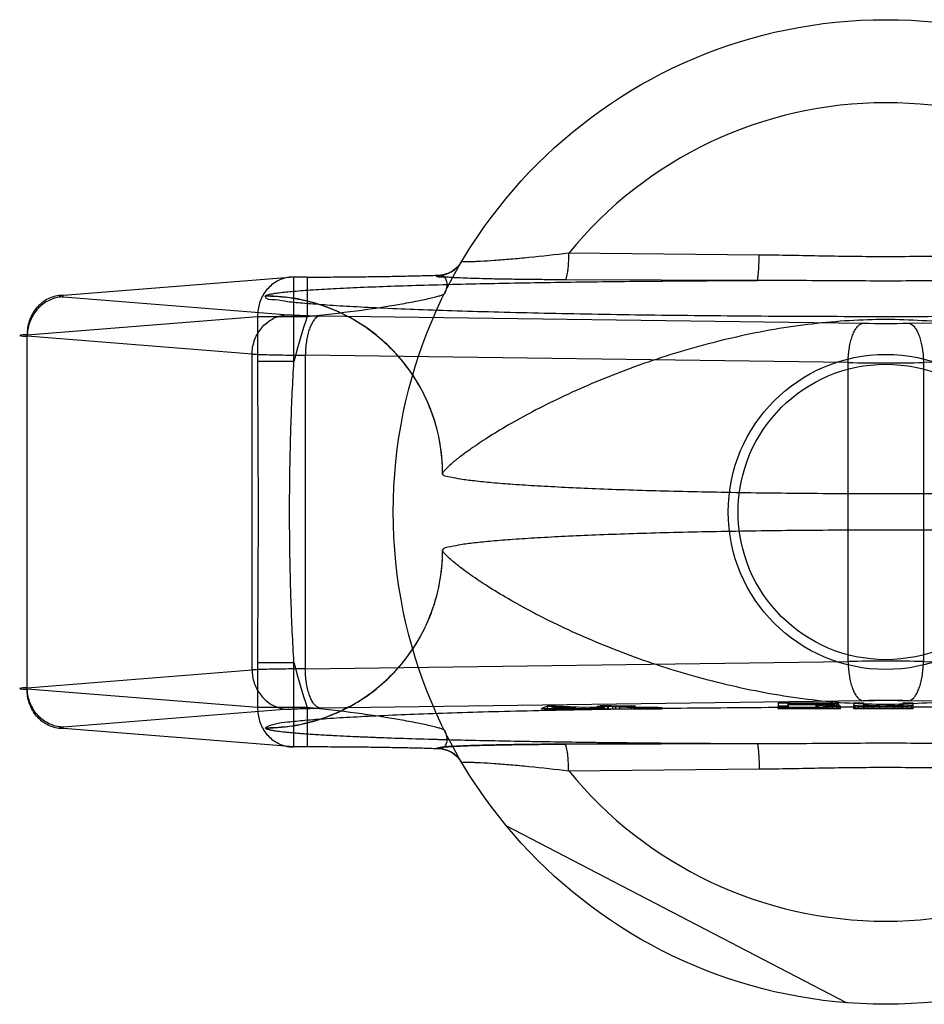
# Model space of a CAD drawing. Header units: millimetres. Extents: x 0 to 420, y 0 to 297.
# Tile 5 of 33: x 109.42 to 110.61, y 160.67 to 161.97. Entities that reach past the tile are written whole.
import ezdxf

# ---------------------------------------------------------------- set-up
doc = ezdxf.new("R2010")
doc.units = ezdxf.units.MM
doc.header["$LTSCALE"] = 23.1
doc.layers.get('0').update_dxf_attribs({"linetype": 'CONTINUOUS'})
doc.layers.add('001-M31079-X02', color=7, linetype='CONTINUOUS')
doc.layers.add('01_GLOBAL', color=7, linetype='CONTINUOUS')

msp = doc.modelspace()

# ---------------------------------------------------------------- linework, layer by layer
at = {"color": 7, "linetype": 'Continuous'}
msp.add_circle((110.5619, 161.3228), 0.195, dxfattribs=at)
at = {"layer": '001-M31079-X02', "color": 9, "linetype": 'Continuous'}
for p, q in [((110.3948, 161.662), (110.1433, 161.6645)), ((109.7807, 161.633), (109.4767, 161.6088)), ((109.7807, 161.5214), (109.7807, 161.633)), ((109.7984, 161.633), (109.7807, 161.633)), ((109.7984, 161.633), (109.7984, 161.581)), ((109.969, 161.6349), (109.9694, 161.6354)), ((110.3921, 161.6285), (110.1386, 161.6294)), ((109.4767, 161.6068), (109.7734, 161.5832)), ((109.7429, 161.6079), (109.7429, 161.6076)), ((109.4287, 161.5568), (109.7327, 161.581)), ((109.7327, 161.581), (109.7327, 161.5214)), ((109.7327, 161.581), (109.7984, 161.581)), ((109.8156, 161.5818), (110.532, 161.572)), ((110.5917, 161.572), (111.3081, 161.5818)), ((109.4287, 161.0887), (109.4287, 161.5568)), ((109.7254, 161.5312), (109.4287, 161.5548)), ((109.7254, 161.1144), (109.7254, 161.5312)), ((109.7957, 161.5298), (109.7957, 161.1158)), ((110.5121, 161.52), (109.7957, 161.5298)), ((111.328, 161.5298), (110.6116, 161.52)), ((109.7807, 161.5214), (109.7327, 161.5214)), ((110.5121, 161.1255), (110.5121, 161.52)), ((110.6116, 161.52), (110.6116, 161.1255)), ((109.7327, 161.1241), (109.7327, 161.0645)), ((109.7327, 161.1241), (109.7807, 161.1241)), ((109.7807, 161.0125), (109.7807, 161.1241)), ((109.7957, 161.1158), (110.5121, 161.1255)), ((110.6116, 161.1255), (111.328, 161.1158)), ((109.4287, 161.0907), (109.7254, 161.1144)), ((109.7327, 161.0645), (109.4287, 161.0887)), ((109.7984, 161.0645), (109.7327, 161.0645)), ((109.7984, 161.0645), (109.7984, 161.0125)), ((110.1433, 160.9811), (110.3948, 160.9835))]:
    msp.add_line(p, q, dxfattribs=at)
at = {"layer": '001-M31079-X02', "color": 6, "linetype": 'Continuous'}
for p, q in [((109.9769, 161.374), (109.9769, 161.3737)), ((109.9769, 161.2718), (109.9769, 161.2715)), ((110.4329, 161.0682), (110.4329, 161.0701)), ((110.4741, 161.0701), (110.4329, 161.0701)), ((110.4719, 161.0628), (110.4719, 161.0705)), ((110.4741, 161.0628), (110.4741, 161.0701)), ((110.4741, 161.0701), (110.4806, 161.07)), ((110.4806, 161.0628), (110.4806, 161.0701)), ((110.4806, 161.07), (110.4849, 161.0698)), ((110.4827, 161.0628), (110.4827, 161.0705)), ((110.4914, 161.0628), (110.4914, 161.0702)), ((110.1076, 161.0628), (110.1076, 161.0634)), ((110.1152, 161.0628), (110.1152, 161.0665)), ((110.1207, 161.0637), (110.1263, 161.0658)), ((110.1526, 161.0643), (110.1207, 161.0637)), ((110.1207, 161.0628), (110.1207, 161.0637)), ((110.1263, 161.0658), (110.1263, 161.0628)), ((110.1263, 161.0658), (110.1526, 161.0643)), ((110.1265, 161.0628), (110.1265, 161.0666)), ((110.1526, 161.0628), (110.1526, 161.0643)), ((110.1609, 161.0628), (110.1609, 161.0638)), ((110.1638, 161.0628), (110.1638, 161.0645)), ((110.1721, 161.0628), (110.1721, 161.064)), ((110.181, 161.0628), (110.181, 161.0661)), ((110.1826, 161.0628), (110.1826, 161.0649)), ((110.185, 161.0628), (110.185, 161.0671)), ((110.1866, 161.0628), (110.1866, 161.0658)), ((110.1909, 161.0628), (110.1909, 161.0644)), ((110.1915, 161.0628), (110.2666, 161.0628)), ((110.1944, 161.0628), (110.1944, 161.0672)), ((110.196, 161.0628), (110.196, 161.0664)), ((110.2016, 161.0628), (110.2016, 161.0661)), ((110.2054, 161.0628), (110.2054, 161.0666)), ((110.211, 161.0628), (110.211, 161.0662)), ((110.2261, 161.0628), (110.2261, 161.067)), ((110.2292, 161.0628), (110.2292, 161.0645)), ((110.2316, 161.0628), (110.2316, 161.0666)), ((110.2358, 161.0628), (110.2358, 161.0647)), ((110.2385, 161.0628), (110.2385, 161.0644)), ((110.2419, 161.0628), (110.2419, 161.0646)), ((110.2469, 161.0628), (110.2469, 161.0642)), ((110.2503, 161.0646), (110.2503, 161.0628)), ((110.2539, 161.0628), (110.2539, 161.0642)), ((110.261, 161.0628), (110.261, 161.0647)), ((110.2666, 161.0628), (110.2666, 161.0643)), ((110.4199, 161.0628), (110.4199, 161.0663)), ((110.5022, 161.0628), (110.4199, 161.0628)), ((110.4329, 161.0687), (110.4741, 161.0687)), ((110.4329, 161.0663), (110.4329, 161.0628)), ((110.4697, 161.0682), (110.4697, 161.0628)), ((110.4806, 161.0688), (110.4741, 161.0687)), ((110.4849, 161.069), (110.4806, 161.0688)), ((110.4849, 161.0628), (110.4849, 161.0699)), ((110.4849, 161.0698), (110.4871, 161.0696)), ((110.4871, 161.0693), (110.4849, 161.069)), ((110.4871, 161.0628), (110.4871, 161.0696)), ((110.4979, 161.0628), (110.4979, 161.0698)), ((110.5001, 161.0628), (110.5001, 161.0692)), ((110.5022, 161.0628), (110.5022, 161.0663)), ((110.5196, 161.0628), (110.5196, 161.0677)), ((110.5976, 161.0628), (110.5196, 161.0628)), ((110.5217, 161.0628), (110.5217, 161.0673)), ((110.5261, 161.0628), (110.5261, 161.0669)), ((110.5326, 161.0628), (110.5326, 161.0677)), ((110.5347, 161.0628), (110.5347, 161.0674)), ((110.5391, 161.0628), (110.5391, 161.067)), ((110.5434, 161.0628), (110.5434, 161.0664)), ((110.5456, 161.0628), (110.5456, 161.0669)), ((110.5542, 161.0628), (110.5542, 161.0668)), ((110.5629, 161.0628), (110.5629, 161.0669)), ((110.5716, 161.0628), (110.5716, 161.067)), ((110.5737, 161.0628), (110.5737, 161.0663)), ((110.5781, 161.0628), (110.5781, 161.0671)), ((110.5824, 161.0628), (110.5824, 161.0674)), ((110.5846, 161.0628), (110.5846, 161.0677)), ((110.5911, 161.0628), (110.5911, 161.0669)), ((110.5954, 161.0628), (110.5954, 161.0673)), ((110.5976, 161.0677), (110.5976, 161.0628)), ((110.5099, 160.6749), (110.061, 160.9086))]:
    msp.add_line(p, q, dxfattribs=at)
at = {"layer": '001-M31079-X02', "color": 7, "linetype": 'Continuous'}
for p, q in [((110.532, 161.0736), (109.8156, 161.0638)), ((110.4199, 161.0706), (110.4199, 161.0663)), ((110.4199, 161.0706), (110.4719, 161.0706)), ((110.4827, 161.0705), (110.4719, 161.0706)), ((110.4719, 161.0705), (110.4827, 161.0705)), ((110.4914, 161.0702), (110.4827, 161.0705)), ((110.4979, 161.0698), (110.4914, 161.0702)), ((110.5196, 161.0706), (110.5196, 161.0677)), ((110.5196, 161.0706), (110.5326, 161.0706)), ((110.5326, 161.0706), (110.5326, 161.0677)), ((110.5846, 161.0706), (110.5846, 161.0677)), ((110.5846, 161.0706), (110.5976, 161.0706)), ((111.3081, 161.0638), (110.5917, 161.0736)), ((110.5976, 161.0706), (110.5976, 161.0677)), ((109.7734, 161.0624), (109.4767, 161.0387)), ((110.1152, 161.0664), (110.1076, 161.0634)), ((110.1076, 161.0634), (110.1159, 161.063)), ((110.1076, 161.0634), (110.1159, 161.0628)), ((110.1915, 161.0628), (110.1076, 161.0628)), ((110.1076, 161.0628), (110.1609, 161.0628)), ((110.1265, 161.0666), (110.1152, 161.0664)), ((110.1152, 161.0665), (110.1265, 161.0665)), ((110.1159, 161.0628), (110.1609, 161.0638)), ((110.1159, 161.063), (110.1609, 161.0638)), ((110.1638, 161.0645), (110.1265, 161.0666)), ((110.1609, 161.0638), (110.179, 161.0628)), ((110.1609, 161.0628), (110.1915, 161.0628)), ((110.1826, 161.0649), (110.1638, 161.0645)), ((110.1909, 161.0644), (110.1721, 161.064)), ((110.1915, 161.0629), (110.1721, 161.064)), ((110.1915, 161.0628), (110.1721, 161.064)), ((110.196, 161.0664), (110.181, 161.0661)), ((110.1866, 161.0658), (110.181, 161.0661)), ((110.1909, 161.0644), (110.1826, 161.0649)), ((110.1944, 161.0672), (110.185, 161.067)), ((110.185, 161.0671), (110.1944, 161.0671)), ((110.185, 161.067), (110.196, 161.0664)), ((110.2016, 161.0661), (110.1866, 161.0658)), ((110.2054, 161.0666), (110.1944, 161.0672)), ((110.2016, 161.0661), (110.2292, 161.0645)), ((110.2261, 161.067), (110.2054, 161.0666)), ((110.211, 161.0662), (110.2316, 161.0666)), ((110.2358, 161.0648), (110.211, 161.0662)), ((110.2316, 161.0666), (110.2261, 161.067)), ((110.2292, 161.0645), (110.2385, 161.0642)), ((110.2385, 161.0644), (110.2292, 161.0644)), ((110.2419, 161.0646), (110.2358, 161.0648)), ((110.2358, 161.0647), (110.2419, 161.0647)), ((110.2385, 161.0642), (110.2469, 161.0642)), ((110.2419, 161.0646), (110.261, 161.0646)), ((110.2503, 161.0646), (110.2419, 161.0646)), ((110.2469, 161.0642), (110.2539, 161.0642)), ((110.261, 161.0647), (110.2503, 161.0646)), ((110.2539, 161.0642), (110.2666, 161.0643)), ((110.2666, 161.0643), (110.2539, 161.0643)), ((110.2666, 161.0643), (110.261, 161.0647)), ((110.4329, 161.0663), (110.4199, 161.0663)), ((110.4329, 161.0682), (110.4329, 161.0663)), ((110.4697, 161.0682), (110.4329, 161.0682)), ((110.4697, 161.0682), (110.4871, 161.0663)), ((110.4827, 161.0684), (110.4914, 161.0685)), ((110.4914, 161.0685), (110.4827, 161.0685)), ((110.5022, 161.0663), (110.4827, 161.0684)), ((110.5022, 161.0663), (110.4871, 161.0663)), ((110.4979, 161.0689), (110.4914, 161.0685)), ((110.5001, 161.0696), (110.4979, 161.0698)), ((110.5001, 161.0692), (110.4979, 161.0689)), ((110.5001, 161.0696), (110.5001, 161.0692)), ((110.5196, 161.0677), (110.5217, 161.0673)), ((110.5261, 161.0669), (110.5217, 161.0673)), ((110.5347, 161.0665), (110.5261, 161.0669)), ((110.5347, 161.0674), (110.5326, 161.0677)), ((110.5391, 161.0671), (110.5347, 161.0674)), ((110.5347, 161.0665), (110.5434, 161.0664)), ((110.5434, 161.0664), (110.5347, 161.0664)), ((110.5456, 161.0669), (110.5391, 161.0671)), ((110.5391, 161.067), (110.5456, 161.067)), ((110.5434, 161.0664), (110.5542, 161.0663)), ((110.5542, 161.0663), (110.5434, 161.0663)), ((110.5456, 161.0669), (110.5542, 161.0669)), ((110.5542, 161.0668), (110.5456, 161.0669)), ((110.5542, 161.0668), (110.5629, 161.0668)), ((110.5629, 161.0663), (110.5542, 161.0663)), ((110.5716, 161.0669), (110.5629, 161.0668)), ((110.5629, 161.0669), (110.5716, 161.0669)), ((110.5629, 161.0663), (110.5737, 161.0664)), ((110.5737, 161.0663), (110.5629, 161.0663)), ((110.5781, 161.0671), (110.5716, 161.0669)), ((110.5716, 161.067), (110.5781, 161.067)), ((110.5737, 161.0664), (110.5824, 161.0665)), ((110.5824, 161.0664), (110.5737, 161.0664)), ((110.5824, 161.0674), (110.5781, 161.0671)), ((110.5846, 161.0677), (110.5824, 161.0674)), ((110.5911, 161.0669), (110.5824, 161.0665)), ((110.5954, 161.0673), (110.5911, 161.0669)), ((110.5954, 161.0673), (110.5976, 161.0677)), ((109.7807, 161.0126), (109.4767, 161.0368)), ((109.7429, 161.038), (109.7429, 161.0377)), ((109.7429, 161.038), (109.7429, 161.0377)), ((109.7984, 161.0126), (109.7807, 161.0126)), ((109.9693, 161.0101), (109.969, 161.0107)), ((109.9691, 161.0107), (109.9694, 161.0101)), ((110.1386, 161.0162), (110.3921, 161.017)), ((110.3921, 161.017), (110.1386, 161.0162))]:
    msp.add_line(p, q, dxfattribs=at)
at = {"layer": '001-M31079-X02', "color": 9, "linetype": 'Continuous'}
msp.add_circle((110.5619, 161.3228), 0.65, dxfattribs=at)
for centre, radius, start, end in [((110.5619, 161.3228), 0.5403, 39.2269, 140.7731), ((109.9691, 161.6738), 0.039, 269.95, 329.359), ((109.9694, 161.6744), 0.039, 269.9539, 329.3064), ((110.5619, 161.3228), 0.806, 161.3119, 165.7314), ((110.5619, 163.8422), 2.2704, 269.2467, 270.7533), ((110.5619, 167.8357), 6.3159, 269.54869, 270.45131), ((110.5619, 161.3228), 0.806, 194.2686, 198.6881), ((110.5619, 154.8098), 6.3159, 89.54869, 90.45131), ((109.9691, 160.9717), 0.039, 30.6418, 90.05), ((109.9694, 160.9712), 0.039, 30.6953, 90.0461), ((110.5619, 161.3228), 0.5403, 219.2269, 320.7731)]:
    msp.add_arc(centre, radius, start, end, dxfattribs=at)
at = {"layer": '001-M31079-X02', "color": 7, "linetype": 'Continuous'}
for centre, radius, start, end in [((110.5619, 158.8005), 2.2732, 89.2476, 90.7523), ((110.5619, 158.8034), 2.2704, 89.2467, 90.7533)]:
    msp.add_arc(centre, radius, start, end, dxfattribs=at)
at = {"layer": '001-M31079-X02', "color": 9, "linetype": 'Continuous'}
for points, knots in [([(110.1433, 161.6645), (110.1258, 161.6624), (110.1002, 161.6595), (110.0675, 161.6564), (110.0462, 161.6548), (110.0306, 161.6537), (110.02, 161.6533), (110.0128, 161.653), (110.0067, 161.6534), (110.0037, 161.6532), (110.0025, 161.6538), (110.0026, 161.654)], [0, 0, 0, 0, 0.374578, 0.545193, 0.697761, 0.825776, 0.878412, 0.92236, 0.981359, 0.995484, 1, 1, 1, 1]), ([(110.1433, 161.6645), (110.1432, 161.6602), (110.143, 161.6537), (110.1424, 161.6456), (110.1417, 161.6389), (110.1407, 161.6341), (110.1396, 161.6296), (110.1386, 161.6294)], [0, 0, 0, 0, 0.36349, 0.536113, 0.689942, 0.910283, 1, 1, 1, 1]), ([(110.3921, 161.6285), (110.3924, 161.6286), (110.3927, 161.6297), (110.3931, 161.6315), (110.3935, 161.6347), (110.3939, 161.6388), (110.3943, 161.644), (110.3946, 161.6518), (110.3948, 161.6579), (110.3948, 161.662)], [0, 0, 0, 0, 0.026059, 0.084248, 0.177702, 0.303884, 0.458, 0.631541, 1, 1, 1, 1]), ([(110.7289, 161.662), (110.7011, 161.6618), (110.6454, 161.6605), (110.5619, 161.6594), (110.4784, 161.6605), (110.4227, 161.6618), (110.3948, 161.662)], [0, 0, 0, 0, 0.250402, 0.5, 0.749597, 1, 1, 1, 1]), ([(109.7807, 161.633), (109.778, 161.633), (109.7723, 161.6326), (109.7641, 161.6303), (109.7564, 161.6265), (109.7495, 161.6213), (109.7435, 161.6148), (109.7387, 161.6073), (109.7352, 161.599), (109.7331, 161.5902), (109.7327, 161.5841), (109.7327, 161.581)], [0, 0, 0, 0, 0.105867, 0.213506, 0.322247, 0.431686, 0.542546, 0.655169, 0.769173, 0.884293, 1, 1, 1, 1]), ([(109.7984, 161.633), (109.8074, 161.633), (109.8255, 161.633), (109.8524, 161.6332), (109.8787, 161.6335), (109.9039, 161.6338), (109.9275, 161.6343), (109.9492, 161.6348), (109.9629, 161.6352), (109.9694, 161.6354)], [0, 0, 0, 0, 0.158961, 0.317102, 0.471716, 0.620001, 0.759164, 0.88659, 1, 1, 1, 1]), ([(110.1386, 161.6294), (110.1294, 161.6294), (110.1118, 161.6295), (110.0866, 161.6297), (110.0639, 161.6301), (110.0437, 161.6304), (110.026, 161.6309), (110.0106, 161.6313), (109.9981, 161.6319), (109.9868, 161.6323), (109.98, 161.6335), (109.967, 161.6324), (109.9691, 161.6349)], [0, 0, 0, 0, 0.1625, 0.311171, 0.445085, 0.564195, 0.668663, 0.758685, 0.83434, 0.895736, 0.943015, 1, 1, 1, 1]), ([(109.9694, 161.6354), (109.9713, 161.6357), (109.9751, 161.6356), (109.9803, 161.6325), (109.9828, 161.6265), (109.9825, 161.6189), (109.9806, 161.6137), (109.9792, 161.611)], [0, 0, 0, 0, 0.174794, 0.331672, 0.506596, 0.728787, 1, 1, 1, 1]), ([(109.7429, 161.6079), (109.7431, 161.6084), (109.7448, 161.6093), (109.7479, 161.6102), (109.7529, 161.6112), (109.7629, 161.6126), (109.7795, 161.6143), (109.8041, 161.6161), (109.8343, 161.6179), (109.8698, 161.6196), (109.9098, 161.6211), (109.9709, 161.623), (110.0546, 161.625), (110.1618, 161.6267), (110.2754, 161.6279), (110.3528, 161.6284), (110.3921, 161.6285)], [0, 0, 0, 0, 0.002556, 0.007647, 0.015418, 0.02584, 0.054362, 0.092487, 0.139398, 0.194252, 0.256192, 0.324351, 0.475941, 0.642638, 0.818822, 1, 1, 1, 1]), ([(110.7316, 161.6285), (110.693, 161.6285), (110.6185, 161.6277), (110.5053, 161.6277), (110.4307, 161.6285), (110.3921, 161.6285)], [0, 0, 0, 0, 0.341257, 0.658748, 1, 1, 1, 1]), ([(109.4767, 161.6088), (109.4739, 161.6088), (109.4682, 161.6084), (109.46, 161.6061), (109.4523, 161.6023), (109.4454, 161.597), (109.4394, 161.5906), (109.4346, 161.5831), (109.4311, 161.5748), (109.429, 161.5659), (109.4286, 161.5599), (109.4287, 161.5568)], [0, 0, 0, 0, 0.107077, 0.214442, 0.322623, 0.432034, 0.54293, 0.655378, 0.769254, 0.884268, 1, 1, 1, 1]), ([(109.4767, 161.6068), (109.4739, 161.6068), (109.4683, 161.6062), (109.4603, 161.6037), (109.4527, 161.5998), (109.4458, 161.5946), (109.4399, 161.5882), (109.4351, 161.5807), (109.4315, 161.5725), (109.4292, 161.5638), (109.4287, 161.5578), (109.4287, 161.5548)], [0, 0, 0, 0, 0.106478, 0.21374, 0.322185, 0.432069, 0.54347, 0.656286, 0.770253, 0.884982, 1, 1, 1, 1]), ([(109.4767, 161.6088), (109.4748, 161.6086), (109.4672, 161.6082), (109.4748, 161.607), (109.4767, 161.6068)], [0, 0, 0, 0, 0.497013, 1, 1, 1, 1]), ([(111.3809, 161.6076), (111.381, 161.6029), (111.3647, 161.6033), (111.3502, 161.5997), (111.3262, 161.598), (111.2979, 161.5956), (111.263, 161.5936), (111.2226, 161.5916), (111.1769, 161.5897), (111.1262, 161.588), (111.071, 161.5864), (111.0118, 161.585), (110.9488, 161.5837), (110.8828, 161.5827), (110.8142, 161.5819), (110.7436, 161.5812), (110.6715, 161.5808), (110.5985, 161.5806), (110.5252, 161.5806), (110.4523, 161.5808), (110.3802, 161.5812), (110.3095, 161.5819), (110.2409, 161.5827), (110.1749, 161.5837), (110.112, 161.585), (110.0527, 161.5864), (109.9975, 161.588), (109.9468, 161.5897), (109.9011, 161.5916), (109.8608, 161.5936), (109.8259, 161.5956), (109.7975, 161.598), (109.7736, 161.5997), (109.7591, 161.6033), (109.7428, 161.6029), (109.7429, 161.6076)], [0, 0, 0, 0, 0.008547, 0.018621, 0.032539, 0.050201, 0.071472, 0.096183, 0.124137, 0.15511, 0.188853, 0.225095, 0.263544, 0.303893, 0.345816, 0.388976, 0.433028, 0.477618, 0.522387, 0.566976, 0.611028, 0.654189, 0.696112, 0.73646, 0.77491, 0.811152, 0.844894, 0.875867, 0.903821, 0.928532, 0.949803, 0.967465, 0.981383, 0.991457, 1, 1, 1, 1]), ([(109.9769, 161.374), (109.9769, 161.3883), (109.9742, 161.4179), (109.9615, 161.4616), (109.9396, 161.5036), (109.9091, 161.541), (109.8717, 161.5712), (109.8298, 161.5928), (109.7864, 161.6052), (109.7571, 161.6079), (109.7429, 161.6079)], [0, 0, 0, 0, 0.11714, 0.241135, 0.370091, 0.501566, 0.632817, 0.761124, 0.884117, 1, 1, 1, 1]), ([(109.9769, 161.3737), (109.9769, 161.3831), (109.9758, 161.4018), (109.9708, 161.4294), (109.9626, 161.4559), (109.9515, 161.481), (109.9375, 161.5046), (109.9206, 161.5267), (109.9011, 161.5468), (109.879, 161.5647), (109.8547, 161.5799), (109.8285, 161.5921), (109.8007, 161.601), (109.7719, 161.6064), (109.7524, 161.6076), (109.7429, 161.6076)], [0, 0, 0, 0, 0.076158, 0.153158, 0.228333, 0.301941, 0.376949, 0.452289, 0.52843, 0.605124, 0.6839, 0.761957, 0.840937, 0.921804, 1, 1, 1, 1]), ([(109.7984, 161.581), (109.82, 161.5832), (109.8609, 161.5878), (109.9095, 161.595), (109.9424, 161.6012), (109.9587, 161.6046), (109.9688, 161.6071), (109.974, 161.6085), (109.9772, 161.6098), (109.979, 161.6105), (109.9792, 161.611)], [0, 0, 0, 0, 0.355483, 0.671552, 0.801128, 0.903432, 0.942201, 0.971603, 0.990934, 1, 1, 1, 1]), ([(109.7254, 161.5312), (109.7254, 161.5342), (109.726, 161.5402), (109.7282, 161.5489), (109.7318, 161.5571), (109.7366, 161.5645), (109.7426, 161.5709), (109.7494, 161.5762), (109.757, 161.5801), (109.7651, 161.5825), (109.7707, 161.5831), (109.7734, 161.5832)], [0, 0, 0, 0, 0.115018, 0.229746, 0.343713, 0.456528, 0.567928, 0.677812, 0.786256, 0.893517, 1, 1, 1, 1]), ([(109.7734, 161.5832), (109.7753, 161.583), (109.7795, 161.5828), (109.7867, 161.5825), (109.7953, 161.5822), (109.8051, 161.5819), (109.812, 161.5818), (109.8156, 161.5818)], [0, 0, 0, 0, 0.130912, 0.301984, 0.508124, 0.743482, 1, 1, 1, 1]), ([(109.8156, 161.5818), (109.8131, 161.5816), (109.8092, 161.579), (109.8056, 161.5741), (109.8028, 161.5688), (109.8004, 161.5625), (109.7985, 161.5552), (109.797, 161.5471), (109.796, 161.5386), (109.7958, 161.5328), (109.7957, 161.5298)], [0, 0, 0, 0, 0.128895, 0.214176, 0.315378, 0.431775, 0.56142, 0.701574, 0.848967, 1, 1, 1, 1]), ([(111.1468, 161.374), (111.1465, 161.3755), (111.143, 161.379), (111.1363, 161.3857), (111.1245, 161.3952), (111.108, 161.4073), (111.0862, 161.4218), (111.0591, 161.4383), (111.0269, 161.456), (110.9901, 161.4745), (110.949, 161.4929), (110.9046, 161.5107), (110.8576, 161.5271), (110.8089, 161.5418), (110.7591, 161.5542), (110.7091, 161.5642), (110.6594, 161.5714), (110.6103, 161.5758), (110.5619, 161.5774), (110.5134, 161.5758), (110.4644, 161.5714), (110.4146, 161.5642), (110.3646, 161.5542), (110.3149, 161.5418), (110.2661, 161.5271), (110.2191, 161.5107), (110.1747, 161.4929), (110.1337, 161.4745), (110.0968, 161.456), (110.0646, 161.4383), (110.0376, 161.4218), (110.0158, 161.4073), (109.9992, 161.3952), (109.9874, 161.3857), (109.9807, 161.379), (109.9773, 161.3755), (109.9769, 161.374)], [0, 0, 0, 0, 0.003555, 0.011107, 0.022959, 0.039262, 0.060042, 0.085221, 0.114497, 0.147384, 0.18326, 0.221413, 0.261105, 0.301644, 0.342428, 0.382958, 0.422872, 0.461919, 0.5, 0.538082, 0.577129, 0.617043, 0.657573, 0.698356, 0.738896, 0.778588, 0.81674, 0.852617, 0.885504, 0.914779, 0.939958, 0.960738, 0.977042, 0.988893, 0.996445, 1, 1, 1, 1]), ([(110.5121, 161.52), (110.5122, 161.523), (110.5124, 161.5288), (110.5134, 161.5373), (110.5148, 161.5454), (110.5168, 161.5527), (110.5192, 161.5591), (110.522, 161.5643), (110.5256, 161.5692), (110.5295, 161.5718), (110.532, 161.572)], [0, 0, 0, 0, 0.151033, 0.298425, 0.438578, 0.568224, 0.68462, 0.785822, 0.871103, 1, 1, 1, 1]), ([(110.5917, 161.572), (110.5942, 161.5718), (110.5981, 161.5692), (110.6018, 161.5643), (110.6046, 161.5591), (110.6069, 161.5527), (110.6089, 161.5454), (110.6104, 161.5373), (110.6113, 161.5288), (110.6116, 161.523), (110.6116, 161.52)], [0, 0, 0, 0, 0.128894, 0.214175, 0.315377, 0.431774, 0.561419, 0.701574, 0.848967, 1, 1, 1, 1]), ([(109.4287, 161.5568), (109.4268, 161.5567), (109.4244, 161.5567), (109.4162, 161.5558), (109.4244, 161.555), (109.4268, 161.5549), (109.4287, 161.5548)], [0, 0, 0, 0, 0.275041, 0.500002, 0.725097, 1, 1, 1, 1]), ([(109.7254, 161.5312), (109.7279, 161.5311), (109.7336, 161.5309), (109.7429, 161.5306), (109.7541, 161.5303), (109.7668, 161.5301), (109.7809, 161.5299), (109.7907, 161.5299), (109.7957, 161.5298)], [0, 0, 0, 0, 0.106989, 0.241386, 0.400784, 0.582467, 0.783383, 1, 1, 1, 1]), ([(109.7327, 161.5214), (109.7327, 161.4883), (109.7331, 161.422), (109.7335, 161.3228), (109.7331, 161.2235), (109.7327, 161.1573), (109.7327, 161.1241)], [0, 0, 0, 0, 0.250466, 0.5, 0.749534, 1, 1, 1, 1]), ([(109.7807, 161.1241), (109.7791, 161.1512), (109.7767, 161.2045), (109.7749, 161.2837), (109.7749, 161.3619), (109.7767, 161.441), (109.7791, 161.4944), (109.7807, 161.5214)], [0, 0, 0, 0, 0.204736, 0.40264, 0.597353, 0.795252, 1, 1, 1, 1]), ([(109.7429, 161.038), (109.7522, 161.038), (109.771, 161.0391), (109.7986, 161.0441), (109.8251, 161.0523), (109.8502, 161.0634), (109.8739, 161.0773), (109.896, 161.0942), (109.9161, 161.1137), (109.934, 161.1358), (109.9492, 161.1601), (109.9614, 161.1863), (109.9703, 161.2141), (109.9757, 161.2428), (109.9769, 161.2622), (109.9769, 161.2718)], [0, 0, 0, 0, 0.0763, 0.153503, 0.228562, 0.30215, 0.37728, 0.452453, 0.528555, 0.605385, 0.683975, 0.761952, 0.841026, 0.921748, 1, 1, 1, 1]), ([(109.7429, 161.0377), (109.7571, 161.0377), (109.7864, 161.0403), (109.8298, 161.0528), (109.8717, 161.0743), (109.9091, 161.1046), (109.9396, 161.142), (109.9615, 161.1839), (109.9742, 161.2277), (109.9769, 161.2572), (109.9769, 161.2715)], [0, 0, 0, 0, 0.115883, 0.238876, 0.367183, 0.498434, 0.629909, 0.758865, 0.88286, 1, 1, 1, 1]), ([(111.1468, 161.2715), (111.1465, 161.2701), (111.143, 161.2665), (111.1363, 161.2599), (111.1245, 161.2504), (111.108, 161.2382), (111.0862, 161.2237), (111.0591, 161.2073), (111.0269, 161.1895), (110.9901, 161.1711), (110.949, 161.1527), (110.9046, 161.1349), (110.8576, 161.1184), (110.8089, 161.1038), (110.7592, 161.0914), (110.7091, 161.0814), (110.6594, 161.0742), (110.6103, 161.0697), (110.5619, 161.0682), (110.5134, 161.0697), (110.4644, 161.0742), (110.4146, 161.0814), (110.3646, 161.0914), (110.3149, 161.1038), (110.2661, 161.1184), (110.2191, 161.1349), (110.1747, 161.1527), (110.1337, 161.1711), (110.0968, 161.1895), (110.0646, 161.2073), (110.0376, 161.2237), (110.0158, 161.2382), (109.9992, 161.2504), (109.9874, 161.2599), (109.9807, 161.2665), (109.9773, 161.2701), (109.9769, 161.2715)], [0, 0, 0, 0, 0.003556, 0.01111, 0.022961, 0.039265, 0.060043, 0.08522, 0.114493, 0.147377, 0.183251, 0.221401, 0.261091, 0.301628, 0.342411, 0.38294, 0.422856, 0.461909, 0.5, 0.538091, 0.577144, 0.61706, 0.657589, 0.698372, 0.738909, 0.7786, 0.816749, 0.852623, 0.885507, 0.91478, 0.939957, 0.960735, 0.977039, 0.98889, 0.996444, 1, 1, 1, 1]), ([(110.5121, 161.1255), (110.5122, 161.1226), (110.5124, 161.1168), (110.5134, 161.1082), (110.5148, 161.1002), (110.5168, 161.0929), (110.5192, 161.0865), (110.522, 161.0812), (110.5256, 161.0763), (110.5295, 161.0738), (110.532, 161.0736)], [0, 0, 0, 0, 0.151031, 0.298423, 0.438576, 0.568221, 0.684617, 0.78582, 0.871101, 1, 1, 1, 1]), ([(110.5917, 161.0736), (110.5942, 161.0738), (110.598, 161.0762), (110.6016, 161.081), (110.6044, 161.0861), (110.6068, 161.0923), (110.6088, 161.0996), (110.6103, 161.1078), (110.6113, 161.1165), (110.6116, 161.1225), (110.6116, 161.1255)], [0, 0, 0, 0, 0.127702, 0.209059, 0.307139, 0.421146, 0.551045, 0.692572, 0.84545, 1, 1, 1, 1]), ([(109.7957, 161.1158), (109.7907, 161.1157), (109.7809, 161.1156), (109.7668, 161.1154), (109.7541, 161.1152), (109.7429, 161.115), (109.7335, 161.1147), (109.7279, 161.1145), (109.7254, 161.1144)], [0, 0, 0, 0, 0.216715, 0.417781, 0.599446, 0.758746, 0.893072, 1, 1, 1, 1]), ([(109.7254, 161.1144), (109.7254, 161.1114), (109.726, 161.1054), (109.7281, 161.0969), (109.7316, 161.0889), (109.7362, 161.0816), (109.742, 161.0751), (109.7489, 161.0697), (109.7566, 161.0656), (109.7648, 161.0631), (109.7706, 161.0624), (109.7734, 161.0624)], [0, 0, 0, 0, 0.114278, 0.227862, 0.337251, 0.447769, 0.558103, 0.669208, 0.779366, 0.890941, 1, 1, 1, 1]), ([(109.8156, 161.0638), (109.8132, 161.064), (109.8094, 161.0664), (109.8057, 161.0712), (109.803, 161.0763), (109.8006, 161.0825), (109.7986, 161.0898), (109.797, 161.098), (109.796, 161.1067), (109.7958, 161.1127), (109.7957, 161.1158)], [0, 0, 0, 0, 0.127734, 0.209092, 0.307163, 0.421158, 0.55106, 0.69255, 0.845431, 1, 1, 1, 1]), ([(109.4287, 161.0907), (109.4268, 161.0906), (109.4244, 161.0906), (109.4162, 161.0897), (109.4244, 161.0889), (109.4268, 161.0888), (109.4287, 161.0887)], [0, 0, 0, 0, 0.275006, 0.500002, 0.725068, 1, 1, 1, 1]), ([(109.4767, 161.0368), (109.4739, 161.0367), (109.4682, 161.0372), (109.46, 161.0395), (109.4523, 161.0433), (109.4454, 161.0485), (109.4394, 161.055), (109.4346, 161.0625), (109.4311, 161.0708), (109.429, 161.0796), (109.4286, 161.0857), (109.4287, 161.0887)], [0, 0, 0, 0, 0.10707, 0.214436, 0.322616, 0.432028, 0.542925, 0.655374, 0.769251, 0.884266, 1, 1, 1, 1]), ([(109.4767, 161.0387), (109.4739, 161.0388), (109.4684, 161.0394), (109.4605, 161.0418), (109.4531, 161.0455), (109.4463, 161.0505), (109.4403, 161.0568), (109.4354, 161.0642), (109.4316, 161.0725), (109.4293, 161.0815), (109.4287, 161.0876), (109.4287, 161.0907)], [0, 0, 0, 0, 0.105866, 0.212034, 0.316033, 0.423474, 0.53354, 0.647368, 0.762916, 0.882188, 1, 1, 1, 1]), ([(109.7327, 161.0645), (109.7327, 161.0615), (109.7331, 161.0554), (109.7352, 161.0466), (109.7387, 161.0382), (109.7435, 161.0308), (109.7495, 161.0243), (109.7564, 161.0191), (109.7641, 161.0153), (109.7723, 161.013), (109.7779, 161.0125), (109.7807, 161.0126)], [0, 0, 0, 0, 0.115548, 0.230792, 0.344911, 0.457252, 0.568031, 0.677491, 0.785649, 0.893024, 1, 1, 1, 1]), ([(109.9792, 161.0346), (109.979, 161.0351), (109.9772, 161.0358), (109.974, 161.037), (109.9688, 161.0384), (109.9587, 161.041), (109.9424, 161.0444), (109.9095, 161.0505), (109.8609, 161.0578), (109.82, 161.0624), (109.7984, 161.0645)], [0, 0, 0, 0, 0.009066, 0.028397, 0.057799, 0.096568, 0.198871, 0.328446, 0.644515, 1, 1, 1, 1]), ([(109.9792, 161.0346), (109.9806, 161.0319), (109.9825, 161.0266), (109.9828, 161.019), (109.9803, 161.013), (109.9751, 161.0099), (109.9713, 161.0099), (109.9694, 161.0101)], [0, 0, 0, 0, 0.271259, 0.49346, 0.668375, 0.825235, 1, 1, 1, 1]), ([(110.1433, 160.9811), (110.1432, 160.9854), (110.143, 160.9918), (110.1424, 161), (110.1417, 161.0066), (110.1407, 161.0114), (110.1396, 161.0159), (110.1386, 161.0162)], [0, 0, 0, 0, 0.363493, 0.536116, 0.689946, 0.910286, 1, 1, 1, 1]), ([(110.3921, 161.017), (110.4308, 161.017), (110.5053, 161.0179), (110.6185, 161.0179), (110.693, 161.017), (110.7316, 161.017)], [0, 0, 0, 0, 0.341795, 0.658236, 1, 1, 1, 1]), ([(110.3921, 161.017), (110.3924, 161.0169), (110.3927, 161.0159), (110.3931, 161.0141), (110.3935, 161.0109), (110.3939, 161.0068), (110.3942, 161.0017), (110.3946, 160.9938), (110.3948, 160.9877), (110.3948, 160.9835)], [0, 0, 0, 0, 0.025787, 0.083393, 0.176135, 0.301738, 0.45565, 0.62948, 1, 1, 1, 1]), ([(110.0026, 160.9916), (110.0025, 160.9918), (110.0037, 160.9924), (110.0067, 160.9922), (110.0128, 160.9926), (110.02, 160.9922), (110.0306, 160.9918), (110.0462, 160.9908), (110.0675, 160.9891), (110.1002, 160.9861), (110.1258, 160.9832), (110.1433, 160.9811)], [0, 0, 0, 0, 0.004516, 0.018641, 0.07764, 0.121588, 0.174224, 0.30224, 0.454807, 0.625423, 1, 1, 1, 1]), ([(110.3948, 160.9835), (110.4227, 160.9838), (110.4784, 160.985), (110.5619, 160.9861), (110.6454, 160.985), (110.7011, 160.9838), (110.7289, 160.9835)], [0, 0, 0, 0, 0.250402, 0.5, 0.749597, 1, 1, 1, 1])]:
    msp.add_open_spline(points, degree=3, knots=knots, dxfattribs=at)
at = {"layer": '001-M31079-X02', "color": 6, "linetype": 'Continuous'}
for points, knots in [([(111.1469, 161.3737), (111.1469, 161.3698), (111.1342, 161.3687), (111.1221, 161.3656), (111.1031, 161.3635), (111.0803, 161.3611), (111.0524, 161.3589), (111.0202, 161.3569), (110.9839, 161.355), (110.9437, 161.3532), (110.9, 161.3516), (110.8534, 161.3502), (110.804, 161.3491), (110.7525, 161.3481), (110.6993, 161.3474), (110.6448, 161.3469), (110.5896, 161.3467), (110.5341, 161.3467), (110.4789, 161.3469), (110.4245, 161.3474), (110.3712, 161.3481), (110.3197, 161.3491), (110.2704, 161.3502), (110.2237, 161.3516), (110.1801, 161.3532), (110.1399, 161.355), (110.1035, 161.3569), (110.0713, 161.3589), (110.0434, 161.3611), (110.0207, 161.3635), (110.0016, 161.3656), (109.9895, 161.3687), (109.9769, 161.3698), (109.9769, 161.3737)], [0, 0, 0, 0, 0.010015, 0.021409, 0.037072, 0.05689, 0.080695, 0.108276, 0.139387, 0.173749, 0.211051, 0.250956, 0.293105, 0.337118, 0.382597, 0.429133, 0.476308, 0.523695, 0.570869, 0.617406, 0.662885, 0.706897, 0.749046, 0.788951, 0.826253, 0.860614, 0.891725, 0.919306, 0.94311, 0.962928, 0.978592, 0.989985, 1, 1, 1, 1]), ([(111.1469, 161.2718), (111.1469, 161.2758), (111.1342, 161.2769), (111.1221, 161.28), (111.1031, 161.2821), (111.0803, 161.2845), (111.0524, 161.2866), (111.0202, 161.2887), (110.9839, 161.2906), (110.9437, 161.2924), (110.9, 161.2939), (110.8534, 161.2953), (110.804, 161.2965), (110.7525, 161.2974), (110.6993, 161.2981), (110.6448, 161.2986), (110.5896, 161.2989), (110.5341, 161.2989), (110.4789, 161.2986), (110.4245, 161.2981), (110.3712, 161.2974), (110.3197, 161.2965), (110.2704, 161.2953), (110.2237, 161.2939), (110.1801, 161.2924), (110.1399, 161.2906), (110.1035, 161.2887), (110.0713, 161.2866), (110.0434, 161.2845), (110.0207, 161.2821), (110.0016, 161.28), (109.9895, 161.2769), (109.9769, 161.2758), (109.9769, 161.2718)], [0, 0, 0, 0, 0.010015, 0.021409, 0.037073, 0.056891, 0.080696, 0.108277, 0.139389, 0.17375, 0.211052, 0.250957, 0.293106, 0.337118, 0.382597, 0.429133, 0.476307, 0.523694, 0.570868, 0.617404, 0.662883, 0.706895, 0.749044, 0.788949, 0.826251, 0.860612, 0.891723, 0.919305, 0.943109, 0.962927, 0.978591, 0.989985, 1, 1, 1, 1])]:
    msp.add_open_spline(points, degree=3, knots=knots, dxfattribs=at)
at = {"layer": '001-M31079-X02', "color": 7, "linetype": 'Continuous'}
for points, knots in [([(111.3809, 161.038), (111.3767, 161.0403), (111.367, 161.0435), (111.3492, 161.0454), (111.3266, 161.0478), (111.2978, 161.0499), (111.263, 161.052), (111.2226, 161.054), (111.1769, 161.0559), (111.1263, 161.0576), (111.0711, 161.0592), (111.0118, 161.0606), (110.9489, 161.0618), (110.8829, 161.0629), (110.8143, 161.0637), (110.7436, 161.0643), (110.6715, 161.0648), (110.5986, 161.065), (110.5253, 161.065), (110.4523, 161.0648), (110.3802, 161.0643), (110.3096, 161.0637), (110.241, 161.0629), (110.1749, 161.0618), (110.112, 161.0606), (110.0527, 161.0592), (109.9975, 161.0576), (109.9469, 161.0559), (109.9012, 161.054), (109.8608, 161.052), (109.826, 161.0499), (109.7972, 161.0478), (109.7745, 161.0454), (109.7567, 161.0435), (109.7471, 161.0403), (109.7429, 161.038)], [0, 0, 0, 0, 0.008547, 0.01862, 0.032536, 0.050196, 0.071465, 0.096173, 0.124124, 0.155094, 0.188834, 0.225073, 0.26352, 0.303866, 0.345788, 0.388947, 0.432998, 0.477587, 0.522356, 0.566946, 0.610999, 0.654161, 0.696085, 0.736435, 0.774887, 0.81113, 0.844876, 0.87585, 0.903806, 0.928519, 0.949791, 0.967455, 0.981375, 0.991451, 1, 1, 1, 1]), ([(111.3809, 161.038), (111.3767, 161.0403), (111.367, 161.0435), (111.3492, 161.0454), (111.3266, 161.0478), (111.2978, 161.0499), (111.263, 161.052), (111.2226, 161.054), (111.1769, 161.0559), (111.1262, 161.0576), (111.071, 161.0592), (111.0118, 161.0606), (110.9488, 161.0618), (110.8828, 161.0629), (110.8142, 161.0637), (110.7436, 161.0643), (110.6715, 161.0648), (110.5985, 161.065), (110.5252, 161.065), (110.4523, 161.0648), (110.3802, 161.0643), (110.3095, 161.0637), (110.2409, 161.0629), (110.1749, 161.0618), (110.112, 161.0606), (110.0527, 161.0592), (109.9975, 161.0576), (109.9468, 161.0559), (109.9011, 161.054), (109.8607, 161.052), (109.826, 161.0499), (109.7971, 161.0478), (109.7745, 161.0454), (109.7567, 161.0435), (109.7471, 161.0403), (109.7429, 161.038)], [0, 0, 0, 0, 0.008547, 0.018621, 0.032539, 0.050201, 0.071472, 0.096183, 0.124137, 0.15511, 0.188853, 0.225095, 0.263544, 0.303893, 0.345816, 0.388976, 0.433028, 0.477618, 0.522387, 0.566977, 0.611029, 0.654189, 0.696112, 0.73646, 0.77491, 0.811152, 0.844895, 0.875868, 0.903822, 0.928532, 0.949803, 0.967465, 0.981383, 0.991458, 1, 1, 1, 1]), ([(109.7734, 161.0624), (109.7753, 161.0625), (109.7795, 161.0628), (109.7867, 161.0631), (109.7953, 161.0634), (109.8051, 161.0636), (109.812, 161.0637), (109.8156, 161.0638)], [0, 0, 0, 0, 0.130912, 0.301984, 0.508124, 0.743482, 1, 1, 1, 1]), ([(109.4767, 161.0368), (109.4748, 161.0369), (109.4672, 161.0374), (109.4748, 161.0386), (109.4767, 161.0387)], [0, 0, 0, 0, 0.497037, 1, 1, 1, 1]), ([(109.4767, 161.0368), (109.4748, 161.0369), (109.4672, 161.0374), (109.4748, 161.0386), (109.4767, 161.0387)], [0, 0, 0, 0, 0.497013, 1, 1, 1, 1]), ([(109.7429, 161.0377), (109.7431, 161.0371), (109.7448, 161.0363), (109.7479, 161.0354), (109.7529, 161.0344), (109.7629, 161.0329), (109.7795, 161.0313), (109.8041, 161.0294), (109.8343, 161.0277), (109.8698, 161.026), (109.9098, 161.0245), (109.9709, 161.0225), (110.0546, 161.0206), (110.1618, 161.0188), (110.2754, 161.0176), (110.3528, 161.0172), (110.3921, 161.017)], [0, 0, 0, 0, 0.002556, 0.007647, 0.015418, 0.02584, 0.054362, 0.092487, 0.139398, 0.194252, 0.256192, 0.324351, 0.475941, 0.642638, 0.818822, 1, 1, 1, 1]), ([(109.7429, 161.0377), (109.7465, 161.036), (109.7544, 161.0338), (109.7688, 161.0324), (109.7871, 161.0306), (109.8106, 161.029), (109.8391, 161.0274), (109.8726, 161.0259), (109.9109, 161.0244), (109.954, 161.0231), (110.0017, 161.0218), (110.0539, 161.0207), (110.1107, 161.0196), (110.1723, 161.0188), (110.2393, 161.018), (110.3131, 161.0174), (110.3648, 161.0172), (110.3921, 161.017)], [0, 0, 0, 0, 0.017782, 0.038169, 0.066477, 0.102694, 0.146626, 0.19824, 0.25734, 0.323745, 0.397173, 0.477517, 0.56477, 0.659235, 0.761648, 0.873898, 1, 1, 1, 1]), ([(109.9694, 161.0101), (109.9629, 161.0104), (109.9492, 161.0108), (109.9275, 161.0113), (109.9039, 161.0117), (109.8787, 161.0121), (109.8524, 161.0124), (109.8255, 161.0125), (109.8074, 161.0126), (109.7984, 161.0126)], [0, 0, 0, 0, 0.113433, 0.240867, 0.380025, 0.528307, 0.682916, 0.84105, 1, 1, 1, 1]), ([(109.969, 161.0107), (109.9703, 161.0113), (109.9735, 161.0122), (109.9795, 161.0125), (109.9875, 161.0132), (109.998, 161.0137), (110.0108, 161.0142), (110.026, 161.0147), (110.0437, 161.0151), (110.0639, 161.0155), (110.0865, 161.0158), (110.1117, 161.0161), (110.1293, 161.0162), (110.1386, 161.0162)], [0, 0, 0, 0, 0.025023, 0.058324, 0.10566, 0.1671, 0.242703, 0.332533, 0.436706, 0.555346, 0.688558, 0.836647, 1, 1, 1, 1]), ([(110.1386, 161.0162), (110.1294, 161.0162), (110.1118, 161.0161), (110.0866, 161.0158), (110.0639, 161.0155), (110.0437, 161.0151), (110.0259, 161.0147), (110.0107, 161.0142), (109.9978, 161.0137), (109.9874, 161.0131), (109.978, 161.0126), (109.9722, 161.0116), (109.9691, 161.0107)], [0, 0, 0, 0, 0.1625, 0.311171, 0.445085, 0.564195, 0.668663, 0.758684, 0.83434, 0.895736, 0.943015, 1, 1, 1, 1])]:
    msp.add_open_spline(points, degree=3, knots=knots, dxfattribs=at)
at = {"layer": '01_GLOBAL', "color": 7, "linetype": 'Continuous'}
msp.add_circle((110.5619, 161.3228), 0.208, dxfattribs=at)

doc.saveas('drawing.dxf')
